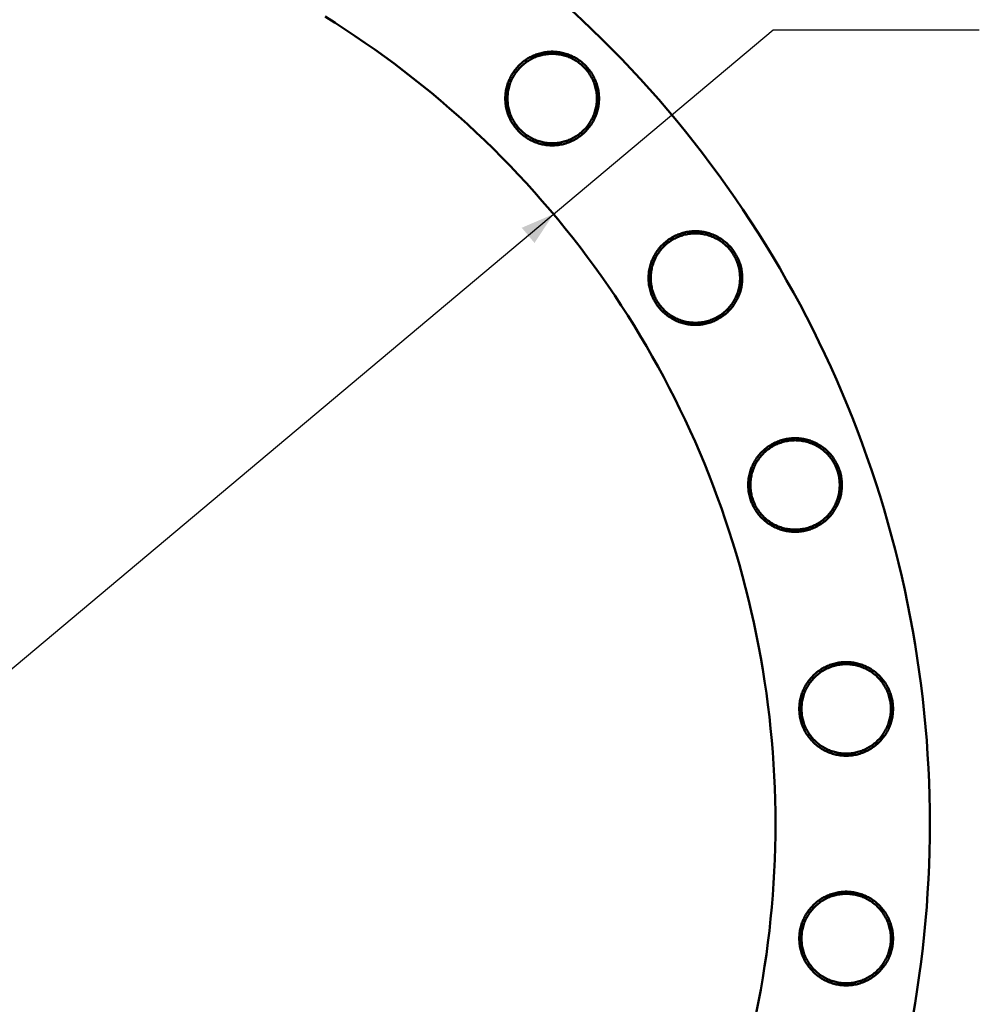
# Model space of a CAD drawing. Header units: millimetres. Extents: x 0 to 841, y 0 to 594.
# Tile 224 of 226: x 521 to 608, y 407 to 496. Entities that reach past the tile are written whole.
import ezdxf

# ---------------------------------------------------------------- set-up
doc = ezdxf.new("R2010")
doc.units = ezdxf.units.MM
doc.layers.add('COTA', color=7, linetype='CONTINUOUS', lineweight=25)
doc.layers.add('VIS', color=7, linetype='CONTINUOUS', lineweight=50)

msp = doc.modelspace()

# ---------------------------------------------------------------- linework, layer by layer
at = {"layer": 'COTA'}
for p, q in [((438.061, 367.67), (589.738, 494.941)), ((589.738, 494.941), (608.425, 494.941))]:
    msp.add_line(p, q, dxfattribs=at)
msp.add_solid([(569.821, 478.229), (566.944, 476.99), (568.101, 475.611)], dxfattribs=at)
at = {"layer": 'VIS'}
for points in [[(571.474, 496.701), (572.395, 495.846), (573.306, 494.98), (574.206, 494.103), (575.094, 493.214), (575.972, 492.315), (576.838, 491.404), (577.692, 490.483), (578.535, 489.55), (579.366, 488.608), (580.185, 487.655), (580.992, 486.692), (581.787, 485.718), (582.57, 484.735), (583.34, 483.742), (584.097, 482.74), (584.842, 481.728), (585.575, 480.707), (586.294, 479.676), (587, 478.637), (587.693, 477.589), (588.373, 476.532), (589.04, 475.467), (589.693, 474.393), (590.333, 473.312), (590.959, 472.222), (591.571, 471.125), (592.17, 470.02), (592.754, 468.907), (593.325, 467.788), (593.881, 466.661), (594.423, 465.527), (594.951, 464.387), (595.465, 463.24), (595.964, 462.087), (596.448, 460.927), (596.918, 459.762), (597.374, 458.59), (597.814, 457.414), (598.24, 456.231), (598.651, 455.044), (599.046, 453.851), (599.427, 452.653), (599.793, 451.451), (600.143, 450.244), (600.479, 449.033), (600.799, 447.818), (601.104, 446.599), (601.393, 445.376), (601.667, 444.15), (601.926, 442.92), (602.169, 441.687), (602.397, 440.452), (602.609, 439.213), (602.806, 437.972), (602.987, 436.728), (603.152, 435.483), (603.302, 434.235), (603.436, 432.985), (603.554, 431.734), (603.657, 430.482), (603.743, 429.228), (603.814, 427.974), (603.87, 426.718), (603.909, 425.462), (603.933, 424.206), (603.941, 422.949)], [(549.106, 496.135), (550.022, 495.561), (550.931, 494.977), (551.832, 494.38), (552.726, 493.773), (553.612, 493.154), (554.49, 492.525), (555.361, 491.884), (556.223, 491.232), (557.077, 490.57), (557.922, 489.897), (558.759, 489.213), (559.587, 488.519), (560.407, 487.815), (561.218, 487.1), (562.019, 486.375), (562.812, 485.641), (563.595, 484.896), (564.369, 484.141), (565.133, 483.377), (565.887, 482.603), (566.632, 481.82), (567.367, 481.028), (568.092, 480.226), (568.806, 479.416), (569.511, 478.596), (570.205, 477.768), (570.888, 476.931), (571.561, 476.085), (572.224, 475.231), (572.875, 474.369), (573.516, 473.499), (574.146, 472.62), (574.764, 471.734), (575.372, 470.841), (575.968, 469.939), (576.553, 469.03), (577.126, 468.114), (577.688, 467.191), (578.238, 466.261), (578.776, 465.324), (579.303, 464.38), (579.818, 463.43), (580.32, 462.473), (580.811, 461.51), (581.29, 460.541), (581.756, 459.566), (582.21, 458.586), (582.651, 457.599), (583.081, 456.607), (583.497, 455.61), (583.901, 454.608), (584.293, 453.601), (584.672, 452.589), (585.038, 451.572), (585.391, 450.55), (585.732, 449.525), (586.059, 448.495), (586.374, 447.461), (586.675, 446.423), (586.964, 445.382), (587.239, 444.337), (587.501, 443.288), (587.75, 442.237), (587.986, 441.182), (588.208, 440.124), (588.417, 439.064), (588.613, 438.001), (588.796, 436.936), (588.965, 435.869), (589.12, 434.799), (589.263, 433.728), (589.391, 432.655), (589.506, 431.58), (589.608, 430.504), (589.696, 429.427), (589.771, 428.349), (589.832, 427.27), (589.88, 426.191), (589.914, 425.11), (589.934, 424.03), (589.941, 422.949)], [(549.106, 496.135), (550.022, 495.561), (550.931, 494.977), (551.832, 494.38), (552.726, 493.773), (553.612, 493.154), (554.49, 492.525), (555.361, 491.884), (556.223, 491.232), (557.077, 490.57), (557.922, 489.897), (558.759, 489.213), (559.587, 488.519), (560.407, 487.815), (561.218, 487.1), (562.019, 486.375), (562.812, 485.641), (563.595, 484.896), (564.369, 484.141), (565.133, 483.377), (565.887, 482.603), (566.632, 481.82), (567.367, 481.028), (568.092, 480.226), (568.806, 479.416), (569.511, 478.596), (570.205, 477.768), (570.888, 476.931), (571.561, 476.085), (572.224, 475.231), (572.875, 474.369), (573.516, 473.499), (574.146, 472.62), (574.764, 471.734), (575.372, 470.841), (575.968, 469.939), (576.553, 469.03), (577.126, 468.114), (577.688, 467.191), (578.238, 466.261), (578.776, 465.324), (579.303, 464.38), (579.818, 463.43), (580.32, 462.473), (580.811, 461.51), (581.29, 460.541), (581.756, 459.566), (582.21, 458.586), (582.651, 457.599), (583.081, 456.607), (583.497, 455.61), (583.901, 454.608), (584.293, 453.601), (584.672, 452.589), (585.038, 451.572), (585.391, 450.55), (585.732, 449.525), (586.059, 448.495), (586.374, 447.461), (586.675, 446.423), (586.964, 445.382), (587.239, 444.337), (587.501, 443.288), (587.75, 442.237), (587.986, 441.182), (588.208, 440.124), (588.417, 439.064), (588.613, 438.001), (588.796, 436.936), (588.965, 435.869), (589.12, 434.799), (589.263, 433.728), (589.391, 432.655), (589.506, 431.58), (589.608, 430.504), (589.696, 429.427), (589.771, 428.349), (589.832, 427.27), (589.88, 426.191), (589.914, 425.11), (589.934, 424.03), (589.941, 422.949)], [(573.952, 488.71), (573.95, 488.83), (573.945, 488.951), (573.936, 489.071), (573.924, 489.19), (573.909, 489.31), (573.89, 489.428), (573.868, 489.547), (573.843, 489.664), (573.814, 489.781), (573.783, 489.897), (573.747, 490.012), (573.709, 490.126), (573.667, 490.239), (573.622, 490.35), (573.574, 490.461), (573.523, 490.57), (573.469, 490.677), (573.412, 490.783), (573.352, 490.887), (573.289, 490.989), (573.223, 491.09), (573.154, 491.189), (573.082, 491.285), (573.008, 491.38), (572.931, 491.473), (572.852, 491.563), (572.77, 491.651), (572.685, 491.737), (572.599, 491.82), (572.509, 491.901), (572.418, 491.979), (572.324, 492.054), (572.229, 492.127), (572.131, 492.197), (572.031, 492.265), (571.93, 492.329), (571.827, 492.391), (571.722, 492.449), (571.615, 492.505), (571.507, 492.558), (571.397, 492.607), (571.286, 492.654), (571.174, 492.697), (571.061, 492.737), (570.946, 492.774), (570.831, 492.807), (570.714, 492.838), (570.597, 492.865), (570.479, 492.888), (570.361, 492.909), (570.241, 492.926), (570.122, 492.939), (570.002, 492.95), (569.882, 492.956), (569.762, 492.96), (569.641, 492.96), (569.521, 492.956), (569.401, 492.95), (569.281, 492.939), (569.162, 492.926), (569.043, 492.909), (568.924, 492.888), (568.806, 492.865), (568.689, 492.838), (568.573, 492.807), (568.457, 492.774), (568.343, 492.737), (568.229, 492.697), (568.117, 492.654), (568.006, 492.607), (567.896, 492.558), (567.788, 492.505), (567.682, 492.449), (567.577, 492.391), (567.473, 492.329), (567.372, 492.265), (567.272, 492.197), (567.174, 492.127), (567.079, 492.054), (566.985, 491.979), (566.894, 491.901), (566.805, 491.82), (566.718, 491.737), (566.633, 491.651), (566.551, 491.563), (566.472, 491.473), (566.395, 491.38), (566.321, 491.285), (566.249, 491.189), (566.18, 491.09), (566.115, 490.989), (566.051, 490.887), (565.991, 490.783), (565.934, 490.677), (565.88, 490.57), (565.829, 490.461), (565.781, 490.35), (565.736, 490.239), (565.694, 490.126), (565.656, 490.012), (565.621, 489.897), (565.589, 489.781), (565.56, 489.664), (565.535, 489.547), (565.513, 489.428), (565.494, 489.31), (565.479, 489.19), (565.467, 489.071), (565.458, 488.951), (565.453, 488.83), (565.452, 488.71), (565.453, 488.59), (565.458, 488.47), (565.467, 488.35), (565.479, 488.23), (565.494, 488.111), (565.513, 487.992), (565.535, 487.874), (565.56, 487.756), (565.589, 487.639), (565.621, 487.523), (565.656, 487.408), (565.694, 487.294), (565.736, 487.181), (565.781, 487.07), (565.829, 486.96), (565.88, 486.851), (565.934, 486.743), (565.991, 486.637), (566.051, 486.533), (566.115, 486.431), (566.18, 486.33), (566.249, 486.232), (566.321, 486.135), (566.395, 486.04), (566.472, 485.948), (566.551, 485.857), (566.633, 485.769), (566.718, 485.684), (566.805, 485.601), (566.894, 485.52), (566.985, 485.442), (567.079, 485.366), (567.174, 485.293), (567.272, 485.223), (567.372, 485.156), (567.473, 485.091), (567.577, 485.03), (567.682, 484.971), (567.788, 484.915), (567.896, 484.863), (568.006, 484.813), (568.117, 484.767), (568.229, 484.723), (568.343, 484.683), (568.457, 484.646), (568.573, 484.613), (568.689, 484.583), (568.806, 484.556), (568.924, 484.532), (569.043, 484.512), (569.162, 484.495), (569.281, 484.481), (569.401, 484.471), (569.521, 484.464), (569.641, 484.461), (569.762, 484.461), (569.882, 484.464), (570.002, 484.471), (570.122, 484.481), (570.241, 484.495), (570.361, 484.512), (570.479, 484.532), (570.597, 484.556), (570.714, 484.583), (570.831, 484.613), (570.946, 484.646), (571.061, 484.683), (571.174, 484.723), (571.286, 484.767), (571.397, 484.813), (571.507, 484.863), (571.615, 484.915), (571.722, 484.971), (571.827, 485.03), (571.93, 485.091), (572.031, 485.156), (572.131, 485.223), (572.229, 485.293), (572.324, 485.366), (572.418, 485.442), (572.509, 485.52), (572.599, 485.601), (572.685, 485.684), (572.77, 485.769), (572.852, 485.857), (572.931, 485.948), (573.008, 486.04), (573.082, 486.135), (573.154, 486.232), (573.223, 486.33), (573.289, 486.431), (573.352, 486.533), (573.412, 486.637), (573.469, 486.743), (573.523, 486.851), (573.574, 486.96), (573.622, 487.07), (573.667, 487.181), (573.709, 487.294), (573.747, 487.408), (573.783, 487.523), (573.814, 487.639), (573.843, 487.756), (573.868, 487.874), (573.89, 487.992), (573.909, 488.111), (573.924, 488.23), (573.936, 488.35), (573.945, 488.47), (573.95, 488.59), (573.952, 488.71)], [(573.752, 488.71), (573.75, 488.59), (573.744, 488.47), (573.736, 488.351), (573.723, 488.231), (573.707, 488.112), (573.688, 487.994), (573.665, 487.876), (573.638, 487.759), (573.608, 487.643), (573.575, 487.527), (573.538, 487.413), (573.498, 487.3), (573.455, 487.188), (573.408, 487.078), (573.358, 486.968), (573.305, 486.861), (573.248, 486.755), (573.189, 486.651), (573.126, 486.548), (573.061, 486.448), (572.992, 486.349), (572.921, 486.253), (572.847, 486.158), (572.77, 486.066), (572.69, 485.976), (572.608, 485.889), (572.523, 485.804), (572.435, 485.722), (572.346, 485.642), (572.253, 485.565), (572.159, 485.491), (572.063, 485.42), (571.964, 485.351), (571.864, 485.286), (571.761, 485.223), (571.657, 485.163), (571.551, 485.107), (571.443, 485.054), (571.334, 485.004), (571.224, 484.957), (571.112, 484.914), (570.999, 484.874), (570.884, 484.837), (570.769, 484.803), (570.653, 484.773), (570.536, 484.747), (570.418, 484.724), (570.3, 484.705), (570.181, 484.689), (570.061, 484.676), (569.942, 484.667), (569.822, 484.662), (569.702, 484.66), (569.582, 484.662), (569.462, 484.667), (569.342, 484.676), (569.223, 484.689), (569.104, 484.705), (568.985, 484.724), (568.867, 484.747), (568.75, 484.773), (568.634, 484.803), (568.519, 484.837), (568.405, 484.874), (568.291, 484.914), (568.18, 484.957), (568.069, 485.004), (567.96, 485.054), (567.852, 485.107), (567.746, 485.163), (567.642, 485.223), (567.54, 485.286), (567.439, 485.351), (567.341, 485.42), (567.244, 485.491), (567.15, 485.565), (567.058, 485.642), (566.968, 485.722), (566.881, 485.804), (566.796, 485.889), (566.713, 485.976), (566.634, 486.066), (566.557, 486.158), (566.482, 486.253), (566.411, 486.349), (566.343, 486.448), (566.277, 486.548), (566.214, 486.651), (566.155, 486.755), (566.098, 486.861), (566.045, 486.968), (565.995, 487.078), (565.949, 487.188), (565.905, 487.3), (565.865, 487.413), (565.828, 487.527), (565.795, 487.643), (565.765, 487.759), (565.738, 487.876), (565.715, 487.994), (565.696, 488.112), (565.68, 488.231), (565.668, 488.351), (565.659, 488.47), (565.653, 488.59), (565.652, 488.71), (565.653, 488.83), (565.659, 488.95), (565.668, 489.07), (565.68, 489.189), (565.696, 489.308), (565.715, 489.427), (565.738, 489.544), (565.765, 489.661), (565.795, 489.778), (565.828, 489.893), (565.865, 490.007), (565.905, 490.12), (565.949, 490.232), (565.995, 490.343), (566.045, 490.452), (566.098, 490.56), (566.155, 490.665), (566.214, 490.77), (566.277, 490.872), (566.343, 490.973), (566.411, 491.071), (566.482, 491.168), (566.557, 491.262), (566.634, 491.354), (566.713, 491.444), (566.796, 491.531), (566.881, 491.616), (566.968, 491.698), (567.058, 491.778), (567.15, 491.855), (567.244, 491.929), (567.341, 492.001), (567.439, 492.069), (567.54, 492.135), (567.642, 492.197), (567.746, 492.257), (567.852, 492.313), (567.96, 492.367), (568.069, 492.417), (568.18, 492.463), (568.291, 492.507), (568.405, 492.547), (568.519, 492.584), (568.634, 492.617), (568.75, 492.647), (568.867, 492.673), (568.985, 492.696), (569.104, 492.716), (569.223, 492.732), (569.342, 492.744), (569.462, 492.753), (569.582, 492.758), (569.702, 492.76), (569.822, 492.758), (569.942, 492.753), (570.061, 492.744), (570.181, 492.732), (570.3, 492.716), (570.418, 492.696), (570.536, 492.673), (570.653, 492.647), (570.769, 492.617), (570.884, 492.584), (570.999, 492.547), (571.112, 492.507), (571.224, 492.463), (571.334, 492.417), (571.443, 492.367), (571.551, 492.313), (571.657, 492.257), (571.761, 492.197), (571.864, 492.135), (571.964, 492.069), (572.063, 492.001), (572.159, 491.929), (572.253, 491.855), (572.346, 491.778), (572.435, 491.698), (572.523, 491.616), (572.608, 491.531), (572.69, 491.444), (572.77, 491.354), (572.847, 491.262), (572.921, 491.168), (572.992, 491.071), (573.061, 490.973), (573.126, 490.872), (573.189, 490.77), (573.248, 490.665), (573.305, 490.56), (573.358, 490.452), (573.408, 490.343), (573.455, 490.232), (573.498, 490.12), (573.538, 490.007), (573.575, 489.893), (573.608, 489.778), (573.638, 489.661), (573.665, 489.544), (573.688, 489.427), (573.707, 489.308), (573.723, 489.189), (573.736, 489.07), (573.744, 488.95), (573.75, 488.83), (573.752, 488.71)], [(586.936, 472.428), (586.934, 472.548), (586.929, 472.669), (586.921, 472.789), (586.909, 472.908), (586.894, 473.028), (586.875, 473.146), (586.853, 473.265), (586.828, 473.382), (586.799, 473.499), (586.767, 473.615), (586.732, 473.73), (586.693, 473.844), (586.652, 473.957), (586.607, 474.069), (586.559, 474.179), (586.508, 474.288), (586.454, 474.395), (586.396, 474.501), (586.336, 474.605), (586.273, 474.708), (586.207, 474.808), (586.138, 474.907), (586.067, 475.004), (585.993, 475.098), (585.916, 475.191), (585.836, 475.281), (585.754, 475.369), (585.67, 475.455), (585.583, 475.538), (585.494, 475.619), (585.402, 475.697), (585.309, 475.772), (585.213, 475.845), (585.116, 475.915), (585.016, 475.983), (584.914, 476.047), (584.811, 476.109), (584.706, 476.167), (584.599, 476.223), (584.491, 476.276), (584.382, 476.325), (584.271, 476.372), (584.158, 476.415), (584.045, 476.455), (583.931, 476.492), (583.815, 476.526), (583.699, 476.556), (583.581, 476.583), (583.463, 476.607), (583.345, 476.627), (583.226, 476.644), (583.106, 476.657), (582.986, 476.668), (582.866, 476.674), (582.746, 476.678), (582.626, 476.678), (582.506, 476.674), (582.386, 476.668), (582.266, 476.657), (582.146, 476.644), (582.027, 476.627), (581.909, 476.607), (581.791, 476.583), (581.673, 476.556), (581.557, 476.526), (581.442, 476.492), (581.327, 476.455), (581.214, 476.415), (581.101, 476.372), (580.99, 476.325), (580.881, 476.276), (580.773, 476.223), (580.666, 476.167), (580.561, 476.109), (580.458, 476.047), (580.356, 475.983), (580.257, 475.915), (580.159, 475.845), (580.063, 475.772), (579.97, 475.697), (579.878, 475.619), (579.789, 475.538), (579.702, 475.455), (579.618, 475.369), (579.536, 475.281), (579.456, 475.191), (579.379, 475.098), (579.305, 475.004), (579.234, 474.907), (579.165, 474.808), (579.099, 474.708), (579.036, 474.605), (578.976, 474.501), (578.919, 474.395), (578.864, 474.288), (578.813, 474.179), (578.765, 474.069), (578.72, 473.957), (578.679, 473.844), (578.64, 473.73), (578.605, 473.615), (578.573, 473.499), (578.545, 473.382), (578.519, 473.265), (578.497, 473.146), (578.479, 473.028), (578.463, 472.908), (578.451, 472.789), (578.443, 472.669), (578.438, 472.548), (578.436, 472.428), (578.438, 472.308), (578.443, 472.188), (578.451, 472.068), (578.463, 471.948), (578.479, 471.829), (578.497, 471.71), (578.519, 471.592), (578.545, 471.474), (578.573, 471.357), (578.605, 471.241), (578.64, 471.126), (578.679, 471.012), (578.72, 470.9), (578.765, 470.788), (578.813, 470.678), (578.864, 470.569), (578.919, 470.461), (578.976, 470.356), (579.036, 470.251), (579.099, 470.149), (579.165, 470.048), (579.234, 469.95), (579.305, 469.853), (579.379, 469.758), (579.456, 469.666), (579.536, 469.575), (579.618, 469.487), (579.702, 469.402), (579.789, 469.319), (579.878, 469.238), (579.97, 469.16), (580.063, 469.084), (580.159, 469.011), (580.257, 468.941), (580.356, 468.874), (580.458, 468.809), (580.561, 468.748), (580.666, 468.689), (580.773, 468.633), (580.881, 468.581), (580.99, 468.531), (581.101, 468.485), (581.214, 468.441), (581.327, 468.401), (581.442, 468.365), (581.557, 468.331), (581.673, 468.301), (581.791, 468.274), (581.909, 468.25), (582.027, 468.23), (582.146, 468.213), (582.266, 468.199), (582.386, 468.189), (582.506, 468.182), (582.626, 468.179), (582.746, 468.179), (582.866, 468.182), (582.986, 468.189), (583.106, 468.199), (583.226, 468.213), (583.345, 468.23), (583.463, 468.25), (583.581, 468.274), (583.699, 468.301), (583.815, 468.331), (583.931, 468.365), (584.045, 468.401), (584.158, 468.441), (584.271, 468.485), (584.382, 468.531), (584.491, 468.581), (584.599, 468.633), (584.706, 468.689), (584.811, 468.748), (584.914, 468.809), (585.016, 468.874), (585.116, 468.941), (585.213, 469.011), (585.309, 469.084), (585.402, 469.16), (585.494, 469.238), (585.583, 469.319), (585.67, 469.402), (585.754, 469.487), (585.836, 469.575), (585.916, 469.666), (585.993, 469.758), (586.067, 469.853), (586.138, 469.95), (586.207, 470.048), (586.273, 470.149), (586.336, 470.251), (586.396, 470.356), (586.454, 470.461), (586.508, 470.569), (586.559, 470.678), (586.607, 470.788), (586.652, 470.9), (586.693, 471.012), (586.732, 471.126), (586.767, 471.241), (586.799, 471.357), (586.828, 471.474), (586.853, 471.592), (586.875, 471.71), (586.894, 471.829), (586.909, 471.948), (586.921, 472.068), (586.929, 472.188), (586.934, 472.308), (586.936, 472.428)], [(586.736, 472.428), (586.734, 472.308), (586.729, 472.188), (586.72, 472.069), (586.708, 471.949), (586.692, 471.83), (586.672, 471.712), (586.649, 471.594), (586.623, 471.477), (586.593, 471.361), (586.559, 471.245), (586.523, 471.131), (586.483, 471.018), (586.439, 470.906), (586.392, 470.796), (586.342, 470.686), (586.289, 470.579), (586.233, 470.473), (586.173, 470.369), (586.111, 470.266), (586.045, 470.166), (585.977, 470.067), (585.905, 469.971), (585.831, 469.876), (585.754, 469.784), (585.674, 469.695), (585.592, 469.607), (585.507, 469.522), (585.42, 469.44), (585.33, 469.36), (585.238, 469.283), (585.144, 469.209), (585.047, 469.138), (584.949, 469.069), (584.848, 469.004), (584.746, 468.941), (584.641, 468.882), (584.535, 468.825), (584.428, 468.772), (584.319, 468.722), (584.208, 468.675), (584.096, 468.632), (583.983, 468.592), (583.869, 468.555), (583.754, 468.521), (583.637, 468.492), (583.52, 468.465), (583.402, 468.442), (583.284, 468.423), (583.165, 468.407), (583.046, 468.394), (582.926, 468.385), (582.806, 468.38), (582.686, 468.378), (582.566, 468.38), (582.446, 468.385), (582.326, 468.394), (582.207, 468.407), (582.088, 468.423), (581.97, 468.442), (581.852, 468.465), (581.735, 468.492), (581.619, 468.521), (581.503, 468.555), (581.389, 468.592), (581.276, 468.632), (581.164, 468.675), (581.053, 468.722), (580.944, 468.772), (580.837, 468.825), (580.731, 468.882), (580.626, 468.941), (580.524, 469.004), (580.424, 469.069), (580.325, 469.138), (580.228, 469.209), (580.134, 469.283), (580.042, 469.36), (579.952, 469.44), (579.865, 469.522), (579.78, 469.607), (579.698, 469.695), (579.618, 469.784), (579.541, 469.876), (579.467, 469.971), (579.395, 470.067), (579.327, 470.166), (579.261, 470.266), (579.199, 470.369), (579.139, 470.473), (579.083, 470.579), (579.03, 470.686), (578.98, 470.796), (578.933, 470.906), (578.889, 471.018), (578.849, 471.131), (578.813, 471.245), (578.779, 471.361), (578.749, 471.477), (578.723, 471.594), (578.7, 471.712), (578.68, 471.83), (578.664, 471.949), (578.652, 472.069), (578.643, 472.188), (578.638, 472.308), (578.636, 472.428), (578.638, 472.548), (578.643, 472.668), (578.652, 472.788), (578.664, 472.907), (578.68, 473.026), (578.7, 473.145), (578.723, 473.262), (578.749, 473.38), (578.779, 473.496), (578.813, 473.611), (578.849, 473.725), (578.889, 473.838), (578.933, 473.95), (578.98, 474.061), (579.03, 474.17), (579.083, 474.278), (579.139, 474.384), (579.199, 474.488), (579.261, 474.59), (579.327, 474.691), (579.395, 474.789), (579.467, 474.886), (579.541, 474.98), (579.618, 475.072), (579.698, 475.162), (579.78, 475.249), (579.865, 475.334), (579.952, 475.416), (580.042, 475.496), (580.134, 475.573), (580.228, 475.647), (580.325, 475.719), (580.424, 475.787), (580.524, 475.853), (580.626, 475.915), (580.731, 475.975), (580.837, 476.031), (580.944, 476.085), (581.053, 476.135), (581.164, 476.181), (581.276, 476.225), (581.389, 476.265), (581.503, 476.302), (581.619, 476.335), (581.735, 476.365), (581.852, 476.391), (581.97, 476.414), (582.088, 476.434), (582.207, 476.45), (582.326, 476.462), (582.446, 476.471), (582.566, 476.476), (582.686, 476.478), (582.806, 476.476), (582.926, 476.471), (583.046, 476.462), (583.165, 476.45), (583.284, 476.434), (583.402, 476.414), (583.52, 476.391), (583.637, 476.365), (583.754, 476.335), (583.869, 476.302), (583.983, 476.265), (584.096, 476.225), (584.208, 476.181), (584.319, 476.135), (584.428, 476.085), (584.535, 476.031), (584.641, 475.975), (584.746, 475.915), (584.848, 475.853), (584.949, 475.787), (585.047, 475.719), (585.144, 475.647), (585.238, 475.573), (585.33, 475.496), (585.42, 475.416), (585.507, 475.334), (585.592, 475.249), (585.674, 475.162), (585.754, 475.072), (585.831, 474.98), (585.905, 474.886), (585.977, 474.789), (586.045, 474.691), (586.111, 474.59), (586.173, 474.488), (586.233, 474.384), (586.289, 474.278), (586.342, 474.17), (586.392, 474.061), (586.439, 473.95), (586.483, 473.838), (586.523, 473.725), (586.559, 473.611), (586.593, 473.496), (586.623, 473.38), (586.649, 473.262), (586.672, 473.145), (586.692, 473.026), (586.708, 472.907), (586.72, 472.788), (586.729, 472.668), (586.734, 472.548), (586.736, 472.428)], [(595.972, 453.665), (595.97, 453.785), (595.965, 453.906), (595.957, 454.026), (595.945, 454.145), (595.929, 454.265), (595.911, 454.383), (595.889, 454.502), (595.863, 454.619), (595.835, 454.736), (595.803, 454.852), (595.768, 454.967), (595.729, 455.081), (595.687, 455.194), (595.643, 455.305), (595.595, 455.416), (595.543, 455.525), (595.489, 455.632), (595.432, 455.738), (595.372, 455.842), (595.309, 455.944), (595.243, 456.045), (595.174, 456.144), (595.103, 456.24), (595.028, 456.335), (594.952, 456.428), (594.872, 456.518), (594.79, 456.606), (594.706, 456.692), (594.619, 456.775), (594.53, 456.856), (594.438, 456.934), (594.345, 457.009), (594.249, 457.082), (594.151, 457.152), (594.052, 457.22), (593.95, 457.284), (593.847, 457.346), (593.742, 457.404), (593.635, 457.46), (593.527, 457.513), (593.417, 457.562), (593.306, 457.609), (593.194, 457.652), (593.081, 457.692), (592.966, 457.729), (592.851, 457.762), (592.734, 457.793), (592.617, 457.82), (592.499, 457.843), (592.381, 457.864), (592.262, 457.881), (592.142, 457.894), (592.022, 457.905), (591.902, 457.911), (591.782, 457.915), (591.662, 457.915), (591.541, 457.911), (591.421, 457.905), (591.302, 457.894), (591.182, 457.881), (591.063, 457.864), (590.944, 457.843), (590.826, 457.82), (590.709, 457.793), (590.593, 457.762), (590.477, 457.729), (590.363, 457.692), (590.249, 457.652), (590.137, 457.609), (590.026, 457.562), (589.917, 457.513), (589.808, 457.46), (589.702, 457.404), (589.597, 457.346), (589.494, 457.284), (589.392, 457.22), (589.292, 457.152), (589.195, 457.082), (589.099, 457.009), (589.005, 456.934), (588.914, 456.856), (588.825, 456.775), (588.738, 456.692), (588.654, 456.606), (588.572, 456.518), (588.492, 456.428), (588.415, 456.335), (588.341, 456.24), (588.269, 456.144), (588.201, 456.045), (588.135, 455.944), (588.072, 455.842), (588.012, 455.738), (587.954, 455.632), (587.9, 455.525), (587.849, 455.416), (587.801, 455.305), (587.756, 455.194), (587.715, 455.081), (587.676, 454.967), (587.641, 454.852), (587.609, 454.736), (587.58, 454.619), (587.555, 454.502), (587.533, 454.383), (587.514, 454.265), (587.499, 454.145), (587.487, 454.026), (587.479, 453.906), (587.474, 453.785), (587.472, 453.665), (587.474, 453.545), (587.479, 453.425), (587.487, 453.305), (587.499, 453.185), (587.514, 453.066), (587.533, 452.947), (587.555, 452.829), (587.58, 452.711), (587.609, 452.594), (587.641, 452.478), (587.676, 452.363), (587.715, 452.249), (587.756, 452.137), (587.801, 452.025), (587.849, 451.915), (587.9, 451.806), (587.954, 451.698), (588.012, 451.592), (588.072, 451.488), (588.135, 451.386), (588.201, 451.285), (588.269, 451.187), (588.341, 451.09), (588.415, 450.995), (588.492, 450.903), (588.572, 450.812), (588.654, 450.724), (588.738, 450.639), (588.825, 450.556), (588.914, 450.475), (589.005, 450.397), (589.099, 450.321), (589.195, 450.248), (589.292, 450.178), (589.392, 450.111), (589.494, 450.046), (589.597, 449.985), (589.702, 449.926), (589.808, 449.87), (589.917, 449.818), (590.026, 449.768), (590.137, 449.722), (590.249, 449.678), (590.363, 449.638), (590.477, 449.601), (590.593, 449.568), (590.709, 449.538), (590.826, 449.511), (590.944, 449.487), (591.063, 449.467), (591.182, 449.45), (591.302, 449.436), (591.421, 449.426), (591.541, 449.419), (591.662, 449.416), (591.782, 449.416), (591.902, 449.419), (592.022, 449.426), (592.142, 449.436), (592.262, 449.45), (592.381, 449.467), (592.499, 449.487), (592.617, 449.511), (592.734, 449.538), (592.851, 449.568), (592.966, 449.601), (593.081, 449.638), (593.194, 449.678), (593.306, 449.722), (593.417, 449.768), (593.527, 449.818), (593.635, 449.87), (593.742, 449.926), (593.847, 449.985), (593.95, 450.046), (594.052, 450.111), (594.151, 450.178), (594.249, 450.248), (594.345, 450.321), (594.438, 450.397), (594.53, 450.475), (594.619, 450.556), (594.706, 450.639), (594.79, 450.724), (594.872, 450.812), (594.952, 450.903), (595.028, 450.995), (595.103, 451.09), (595.174, 451.187), (595.243, 451.285), (595.309, 451.386), (595.372, 451.488), (595.432, 451.592), (595.489, 451.698), (595.543, 451.806), (595.595, 451.915), (595.643, 452.025), (595.687, 452.137), (595.729, 452.249), (595.768, 452.363), (595.803, 452.478), (595.835, 452.594), (595.863, 452.711), (595.889, 452.829), (595.911, 452.947), (595.929, 453.066), (595.945, 453.185), (595.957, 453.305), (595.965, 453.425), (595.97, 453.545), (595.972, 453.665)], [(595.772, 453.665), (595.77, 453.545), (595.765, 453.425), (595.756, 453.306), (595.743, 453.186), (595.727, 453.067), (595.708, 452.949), (595.685, 452.831), (595.659, 452.714), (595.629, 452.598), (595.595, 452.482), (595.559, 452.368), (595.518, 452.255), (595.475, 452.143), (595.428, 452.033), (595.378, 451.923), (595.325, 451.816), (595.269, 451.71), (595.209, 451.606), (595.146, 451.503), (595.081, 451.403), (595.012, 451.304), (594.941, 451.208), (594.867, 451.113), (594.79, 451.021), (594.71, 450.932), (594.628, 450.844), (594.543, 450.759), (594.456, 450.677), (594.366, 450.597), (594.274, 450.52), (594.179, 450.446), (594.083, 450.375), (593.984, 450.306), (593.884, 450.241), (593.781, 450.178), (593.677, 450.118), (593.571, 450.062), (593.464, 450.009), (593.354, 449.959), (593.244, 449.912), (593.132, 449.869), (593.019, 449.829), (592.905, 449.792), (592.789, 449.758), (592.673, 449.729), (592.556, 449.702), (592.438, 449.679), (592.32, 449.66), (592.201, 449.644), (592.081, 449.631), (591.962, 449.622), (591.842, 449.617), (591.722, 449.615), (591.602, 449.617), (591.482, 449.622), (591.362, 449.631), (591.243, 449.644), (591.124, 449.66), (591.005, 449.679), (590.888, 449.702), (590.771, 449.729), (590.654, 449.758), (590.539, 449.792), (590.425, 449.829), (590.312, 449.869), (590.2, 449.912), (590.089, 449.959), (589.98, 450.009), (589.872, 450.062), (589.767, 450.118), (589.662, 450.178), (589.56, 450.241), (589.459, 450.306), (589.361, 450.375), (589.264, 450.446), (589.17, 450.52), (589.078, 450.597), (588.988, 450.677), (588.901, 450.759), (588.816, 450.844), (588.734, 450.932), (588.654, 451.021), (588.577, 451.113), (588.503, 451.208), (588.431, 451.304), (588.363, 451.403), (588.297, 451.503), (588.235, 451.606), (588.175, 451.71), (588.119, 451.816), (588.065, 451.923), (588.015, 452.033), (587.969, 452.143), (587.925, 452.255), (587.885, 452.368), (587.848, 452.482), (587.815, 452.598), (587.785, 452.714), (587.759, 452.831), (587.736, 452.949), (587.716, 453.067), (587.7, 453.186), (587.688, 453.306), (587.679, 453.425), (587.674, 453.545), (587.672, 453.665), (587.674, 453.785), (587.679, 453.905), (587.688, 454.025), (587.7, 454.144), (587.716, 454.263), (587.736, 454.382), (587.759, 454.499), (587.785, 454.616), (587.815, 454.733), (587.848, 454.848), (587.885, 454.962), (587.925, 455.075), (587.969, 455.187), (588.015, 455.298), (588.065, 455.407), (588.119, 455.515), (588.175, 455.621), (588.235, 455.725), (588.297, 455.827), (588.363, 455.928), (588.431, 456.026), (588.503, 456.123), (588.577, 456.217), (588.654, 456.309), (588.734, 456.399), (588.816, 456.486), (588.901, 456.571), (588.988, 456.653), (589.078, 456.733), (589.17, 456.81), (589.264, 456.884), (589.361, 456.956), (589.459, 457.024), (589.56, 457.09), (589.662, 457.152), (589.767, 457.212), (589.872, 457.268), (589.98, 457.322), (590.089, 457.372), (590.2, 457.418), (590.312, 457.462), (590.425, 457.502), (590.539, 457.539), (590.654, 457.572), (590.771, 457.602), (590.888, 457.628), (591.005, 457.651), (591.124, 457.671), (591.243, 457.687), (591.362, 457.699), (591.482, 457.708), (591.602, 457.713), (591.722, 457.715), (591.842, 457.713), (591.962, 457.708), (592.081, 457.699), (592.201, 457.687), (592.32, 457.671), (592.438, 457.651), (592.556, 457.628), (592.673, 457.602), (592.789, 457.572), (592.905, 457.539), (593.019, 457.502), (593.132, 457.462), (593.244, 457.418), (593.354, 457.372), (593.464, 457.322), (593.571, 457.268), (593.677, 457.212), (593.781, 457.152), (593.884, 457.09), (593.984, 457.024), (594.083, 456.956), (594.179, 456.884), (594.274, 456.81), (594.366, 456.733), (594.456, 456.653), (594.543, 456.571), (594.628, 456.486), (594.71, 456.399), (594.79, 456.309), (594.867, 456.217), (594.941, 456.123), (595.012, 456.026), (595.081, 455.928), (595.146, 455.827), (595.209, 455.725), (595.269, 455.621), (595.325, 455.515), (595.378, 455.407), (595.428, 455.298), (595.475, 455.187), (595.518, 455.075), (595.559, 454.962), (595.595, 454.848), (595.629, 454.733), (595.659, 454.616), (595.685, 454.499), (595.708, 454.382), (595.727, 454.263), (595.743, 454.144), (595.756, 454.025), (595.765, 453.905), (595.77, 453.785), (595.772, 453.665)], [(600.606, 433.362), (600.604, 433.482), (600.599, 433.602), (600.591, 433.722), (600.579, 433.842), (600.563, 433.961), (600.545, 434.08), (600.523, 434.198), (600.497, 434.316), (600.469, 434.433), (600.437, 434.549), (600.402, 434.664), (600.363, 434.778), (600.321, 434.891), (600.277, 435.002), (600.229, 435.113), (600.178, 435.221), (600.123, 435.329), (600.066, 435.435), (600.006, 435.539), (599.943, 435.641), (599.877, 435.742), (599.808, 435.841), (599.737, 435.937), (599.663, 436.032), (599.586, 436.124), (599.506, 436.215), (599.424, 436.303), (599.34, 436.388), (599.253, 436.472), (599.164, 436.552), (599.072, 436.63), (598.979, 436.706), (598.883, 436.779), (598.785, 436.849), (598.686, 436.916), (598.584, 436.981), (598.481, 437.043), (598.376, 437.101), (598.269, 437.157), (598.161, 437.21), (598.052, 437.259), (597.941, 437.305), (597.828, 437.349), (597.715, 437.389), (597.6, 437.426), (597.485, 437.459), (597.369, 437.49), (597.251, 437.517), (597.133, 437.54), (597.015, 437.561), (596.896, 437.578), (596.776, 437.591), (596.656, 437.601), (596.536, 437.608), (596.416, 437.612), (596.296, 437.612), (596.176, 437.608), (596.055, 437.601), (595.936, 437.591), (595.816, 437.578), (595.697, 437.561), (595.578, 437.54), (595.461, 437.517), (595.343, 437.49), (595.227, 437.459), (595.111, 437.426), (594.997, 437.389), (594.884, 437.349), (594.771, 437.305), (594.66, 437.259), (594.551, 437.21), (594.443, 437.157), (594.336, 437.101), (594.231, 437.043), (594.128, 436.981), (594.026, 436.916), (593.926, 436.849), (593.829, 436.779), (593.733, 436.706), (593.639, 436.63), (593.548, 436.552), (593.459, 436.472), (593.372, 436.388), (593.288, 436.303), (593.206, 436.215), (593.126, 436.124), (593.049, 436.032), (592.975, 435.937), (592.904, 435.841), (592.835, 435.742), (592.769, 435.641), (592.706, 435.539), (592.646, 435.435), (592.588, 435.329), (592.534, 435.221), (592.483, 435.113), (592.435, 435.002), (592.39, 434.891), (592.349, 434.778), (592.31, 434.664), (592.275, 434.549), (592.243, 434.433), (592.214, 434.316), (592.189, 434.198), (592.167, 434.08), (592.148, 433.961), (592.133, 433.842), (592.121, 433.722), (592.113, 433.602), (592.108, 433.482), (592.106, 433.362), (592.108, 433.242), (592.113, 433.121), (592.121, 433.002), (592.133, 432.882), (592.148, 432.763), (592.167, 432.644), (592.189, 432.525), (592.214, 432.408), (592.243, 432.291), (592.275, 432.175), (592.31, 432.06), (592.349, 431.946), (592.39, 431.833), (592.435, 431.722), (592.483, 431.611), (592.534, 431.502), (592.588, 431.395), (592.646, 431.289), (592.706, 431.185), (592.769, 431.083), (592.835, 430.982), (592.904, 430.883), (592.975, 430.787), (593.049, 430.692), (593.126, 430.6), (593.206, 430.509), (593.288, 430.421), (593.372, 430.336), (593.459, 430.252), (593.548, 430.172), (593.639, 430.093), (593.733, 430.018), (593.829, 429.945), (593.926, 429.875), (594.026, 429.807), (594.128, 429.743), (594.231, 429.681), (594.336, 429.623), (594.443, 429.567), (594.551, 429.514), (594.66, 429.465), (594.771, 429.418), (594.884, 429.375), (594.997, 429.335), (595.111, 429.298), (595.227, 429.265), (595.343, 429.234), (595.461, 429.207), (595.578, 429.184), (595.697, 429.163), (595.816, 429.146), (595.936, 429.133), (596.055, 429.123), (596.176, 429.116), (596.296, 429.112), (596.416, 429.112), (596.536, 429.116), (596.656, 429.123), (596.776, 429.133), (596.896, 429.146), (597.015, 429.163), (597.133, 429.184), (597.251, 429.207), (597.369, 429.234), (597.485, 429.265), (597.6, 429.298), (597.715, 429.335), (597.828, 429.375), (597.941, 429.418), (598.052, 429.465), (598.161, 429.514), (598.269, 429.567), (598.376, 429.623), (598.481, 429.681), (598.584, 429.743), (598.686, 429.807), (598.785, 429.875), (598.883, 429.945), (598.979, 430.018), (599.072, 430.093), (599.164, 430.172), (599.253, 430.252), (599.34, 430.336), (599.424, 430.421), (599.506, 430.509), (599.586, 430.6), (599.663, 430.692), (599.737, 430.787), (599.808, 430.883), (599.877, 430.982), (599.943, 431.083), (600.006, 431.185), (600.066, 431.289), (600.123, 431.395), (600.178, 431.502), (600.229, 431.611), (600.277, 431.722), (600.321, 431.833), (600.363, 431.946), (600.402, 432.06), (600.437, 432.175), (600.469, 432.291), (600.497, 432.408), (600.523, 432.525), (600.545, 432.644), (600.563, 432.763), (600.579, 432.882), (600.591, 433.002), (600.599, 433.121), (600.604, 433.242), (600.606, 433.362)], [(600.406, 433.362), (600.404, 433.242), (600.399, 433.122), (600.39, 433.002), (600.377, 432.883), (600.362, 432.764), (600.342, 432.646), (600.319, 432.528), (600.293, 432.411), (600.263, 432.294), (600.229, 432.179), (600.193, 432.065), (600.152, 431.952), (600.109, 431.84), (600.062, 431.729), (600.012, 431.62), (599.959, 431.513), (599.903, 431.407), (599.843, 431.302), (599.781, 431.2), (599.715, 431.099), (599.646, 431.001), (599.575, 430.904), (599.501, 430.81), (599.424, 430.718), (599.344, 430.628), (599.262, 430.541), (599.177, 430.456), (599.09, 430.374), (599, 430.294), (598.908, 430.217), (598.813, 430.143), (598.717, 430.071), (598.618, 430.003), (598.518, 429.937), (598.415, 429.875), (598.311, 429.815), (598.205, 429.759), (598.098, 429.706), (597.989, 429.656), (597.878, 429.609), (597.766, 429.565), (597.653, 429.525), (597.539, 429.489), (597.423, 429.455), (597.307, 429.425), (597.19, 429.399), (597.072, 429.376), (596.954, 429.356), (596.835, 429.34), (596.716, 429.328), (596.596, 429.319), (596.476, 429.314), (596.356, 429.312), (596.236, 429.314), (596.116, 429.319), (595.996, 429.328), (595.877, 429.34), (595.758, 429.356), (595.64, 429.376), (595.522, 429.399), (595.405, 429.425), (595.288, 429.455), (595.173, 429.489), (595.059, 429.525), (594.946, 429.565), (594.834, 429.609), (594.723, 429.656), (594.614, 429.706), (594.507, 429.759), (594.401, 429.815), (594.296, 429.875), (594.194, 429.937), (594.093, 430.003), (593.995, 430.071), (593.898, 430.143), (593.804, 430.217), (593.712, 430.294), (593.622, 430.374), (593.535, 430.456), (593.45, 430.541), (593.368, 430.628), (593.288, 430.718), (593.211, 430.81), (593.137, 430.904), (593.065, 431.001), (592.997, 431.099), (592.931, 431.2), (592.869, 431.302), (592.809, 431.407), (592.753, 431.513), (592.7, 431.62), (592.65, 431.729), (592.603, 431.84), (592.559, 431.952), (592.519, 432.065), (592.482, 432.179), (592.449, 432.294), (592.419, 432.411), (592.393, 432.528), (592.37, 432.646), (592.35, 432.764), (592.334, 432.883), (592.322, 433.002), (592.313, 433.122), (592.308, 433.242), (592.306, 433.362), (592.308, 433.482), (592.313, 433.602), (592.322, 433.722), (592.334, 433.841), (592.35, 433.96), (592.37, 434.078), (592.393, 434.196), (592.419, 434.313), (592.449, 434.429), (592.482, 434.545), (592.519, 434.659), (592.559, 434.772), (592.603, 434.884), (592.65, 434.995), (592.7, 435.104), (592.753, 435.211), (592.809, 435.317), (592.869, 435.421), (592.931, 435.524), (592.997, 435.624), (593.065, 435.723), (593.137, 435.819), (593.211, 435.914), (593.288, 436.006), (593.368, 436.096), (593.45, 436.183), (593.535, 436.268), (593.622, 436.35), (593.712, 436.43), (593.804, 436.507), (593.898, 436.581), (593.995, 436.653), (594.093, 436.721), (594.194, 436.787), (594.296, 436.849), (594.401, 436.909), (594.507, 436.965), (594.614, 437.018), (594.723, 437.068), (594.834, 437.115), (594.946, 437.158), (595.059, 437.199), (595.173, 437.235), (595.288, 437.269), (595.405, 437.299), (595.522, 437.325), (595.64, 437.348), (595.758, 437.368), (595.877, 437.384), (595.996, 437.396), (596.116, 437.405), (596.236, 437.41), (596.356, 437.412), (596.476, 437.41), (596.596, 437.405), (596.716, 437.396), (596.835, 437.384), (596.954, 437.368), (597.072, 437.348), (597.19, 437.325), (597.307, 437.299), (597.423, 437.269), (597.539, 437.235), (597.653, 437.199), (597.766, 437.158), (597.878, 437.115), (597.989, 437.068), (598.098, 437.018), (598.205, 436.965), (598.311, 436.909), (598.415, 436.849), (598.518, 436.787), (598.618, 436.721), (598.717, 436.653), (598.813, 436.581), (598.908, 436.507), (599, 436.43), (599.09, 436.35), (599.177, 436.268), (599.262, 436.183), (599.344, 436.096), (599.424, 436.006), (599.501, 435.914), (599.575, 435.819), (599.646, 435.723), (599.715, 435.624), (599.781, 435.524), (599.843, 435.421), (599.903, 435.317), (599.959, 435.211), (600.012, 435.104), (600.062, 434.995), (600.109, 434.884), (600.152, 434.772), (600.193, 434.659), (600.229, 434.545), (600.263, 434.429), (600.293, 434.313), (600.319, 434.196), (600.342, 434.078), (600.362, 433.96), (600.377, 433.841), (600.39, 433.722), (600.399, 433.602), (600.404, 433.482), (600.406, 433.362)], [(589.941, 422.949), (589.934, 421.869), (589.914, 420.788), (589.88, 419.708), (589.832, 418.628), (589.771, 417.549), (589.696, 416.471), (589.608, 415.394), (589.506, 414.318), (589.391, 413.244), (589.263, 412.171), (589.12, 411.099), (588.965, 410.03), (588.796, 408.962), (588.613, 407.897), (588.417, 406.834), (588.208, 405.774)], [(589.941, 422.949), (589.934, 421.869), (589.914, 420.788), (589.88, 419.708), (589.832, 418.628), (589.771, 417.549), (589.696, 416.471), (589.608, 415.394), (589.506, 414.318), (589.391, 413.244), (589.263, 412.171), (589.12, 411.099), (588.965, 410.03), (588.796, 408.962), (588.613, 407.897), (588.417, 406.834), (588.208, 405.774)], [(603.941, 422.949), (603.933, 421.693), (603.909, 420.436), (603.87, 419.18), (603.814, 417.925), (603.743, 416.67), (603.657, 415.417), (603.554, 414.164), (603.436, 412.913), (603.302, 411.664), (603.152, 410.416), (602.987, 409.17), (602.806, 407.927), (602.609, 406.686), (602.397, 405.447)], [(600.606, 412.537), (600.604, 412.657), (600.599, 412.777), (600.591, 412.897), (600.579, 413.017), (600.563, 413.136), (600.545, 413.255), (600.523, 413.373), (600.497, 413.491), (600.469, 413.607), (600.437, 413.723), (600.402, 413.838), (600.363, 413.952), (600.321, 414.065), (600.277, 414.177), (600.229, 414.287), (600.178, 414.396), (600.123, 414.503), (600.066, 414.609), (600.006, 414.713), (599.943, 414.816), (599.877, 414.916), (599.808, 415.015), (599.737, 415.112), (599.663, 415.206), (599.586, 415.299), (599.506, 415.389), (599.424, 415.477), (599.34, 415.563), (599.253, 415.646), (599.164, 415.727), (599.072, 415.805), (598.979, 415.881), (598.883, 415.954), (598.785, 416.024), (598.686, 416.091), (598.584, 416.156), (598.481, 416.217), (598.376, 416.276), (598.269, 416.331), (598.161, 416.384), (598.052, 416.434), (597.941, 416.48), (597.828, 416.523), (597.715, 416.563), (597.6, 416.6), (597.485, 416.634), (597.369, 416.664), (597.251, 416.691), (597.133, 416.715), (597.015, 416.735), (596.896, 416.752), (596.776, 416.766), (596.656, 416.776), (596.536, 416.783), (596.416, 416.786), (596.296, 416.786), (596.176, 416.783), (596.055, 416.776), (595.936, 416.766), (595.816, 416.752), (595.697, 416.735), (595.578, 416.715), (595.461, 416.691), (595.343, 416.664), (595.227, 416.634), (595.111, 416.6), (594.997, 416.563), (594.884, 416.523), (594.771, 416.48), (594.66, 416.434), (594.551, 416.384), (594.443, 416.331), (594.336, 416.276), (594.231, 416.217), (594.128, 416.156), (594.026, 416.091), (593.926, 416.024), (593.829, 415.954), (593.733, 415.881), (593.639, 415.805), (593.548, 415.727), (593.459, 415.646), (593.372, 415.563), (593.288, 415.477), (593.206, 415.389), (593.126, 415.299), (593.049, 415.206), (592.975, 415.112), (592.904, 415.015), (592.835, 414.916), (592.769, 414.816), (592.706, 414.713), (592.646, 414.609), (592.588, 414.503), (592.534, 414.396), (592.483, 414.287), (592.435, 414.177), (592.39, 414.065), (592.349, 413.952), (592.31, 413.838), (592.275, 413.723), (592.243, 413.607), (592.214, 413.491), (592.189, 413.373), (592.167, 413.255), (592.148, 413.136), (592.133, 413.017), (592.121, 412.897), (592.113, 412.777), (592.108, 412.657), (592.106, 412.537), (592.108, 412.416), (592.113, 412.296), (592.121, 412.176), (592.133, 412.056), (592.148, 411.937), (592.167, 411.818), (592.189, 411.7), (592.214, 411.582), (592.243, 411.466), (592.275, 411.35), (592.31, 411.235), (592.349, 411.121), (592.39, 411.008), (592.435, 410.896), (592.483, 410.786), (592.534, 410.677), (592.588, 410.57), (592.646, 410.464), (592.706, 410.36), (592.769, 410.257), (592.835, 410.157), (592.904, 410.058), (592.975, 409.961), (593.049, 409.867), (593.126, 409.774), (593.206, 409.684), (593.288, 409.596), (593.372, 409.51), (593.459, 409.427), (593.548, 409.346), (593.639, 409.268), (593.733, 409.192), (593.829, 409.12), (593.926, 409.049), (594.026, 408.982), (594.128, 408.918), (594.231, 408.856), (594.336, 408.797), (594.443, 408.742), (594.551, 408.689), (594.66, 408.639), (594.771, 408.593), (594.884, 408.55), (594.997, 408.51), (595.111, 408.473), (595.227, 408.439), (595.343, 408.409), (595.461, 408.382), (595.578, 408.358), (595.697, 408.338), (595.816, 408.321), (595.936, 408.307), (596.055, 408.297), (596.176, 408.29), (596.296, 408.287), (596.416, 408.287), (596.536, 408.29), (596.656, 408.297), (596.776, 408.307), (596.896, 408.321), (597.015, 408.338), (597.133, 408.358), (597.251, 408.382), (597.369, 408.409), (597.485, 408.439), (597.6, 408.473), (597.715, 408.51), (597.828, 408.55), (597.941, 408.593), (598.052, 408.639), (598.161, 408.689), (598.269, 408.742), (598.376, 408.797), (598.481, 408.856), (598.584, 408.918), (598.686, 408.982), (598.785, 409.049), (598.883, 409.12), (598.979, 409.192), (599.072, 409.268), (599.164, 409.346), (599.253, 409.427), (599.34, 409.51), (599.424, 409.596), (599.506, 409.684), (599.586, 409.774), (599.663, 409.867), (599.737, 409.961), (599.808, 410.058), (599.877, 410.157), (599.943, 410.257), (600.006, 410.36), (600.066, 410.464), (600.123, 410.57), (600.178, 410.677), (600.229, 410.786), (600.277, 410.896), (600.321, 411.008), (600.363, 411.121), (600.402, 411.235), (600.437, 411.35), (600.469, 411.466), (600.497, 411.582), (600.523, 411.7), (600.545, 411.818), (600.563, 411.937), (600.579, 412.056), (600.591, 412.176), (600.599, 412.296), (600.604, 412.416), (600.606, 412.537)], [(600.406, 412.537), (600.404, 412.417), (600.399, 412.297), (600.39, 412.177), (600.377, 412.058), (600.362, 411.939), (600.342, 411.82), (600.319, 411.702), (600.293, 411.585), (600.263, 411.469), (600.229, 411.354), (600.193, 411.239), (600.152, 411.126), (600.109, 411.014), (600.062, 410.904), (600.012, 410.795), (599.959, 410.687), (599.903, 410.581), (599.843, 410.477), (599.781, 410.375), (599.715, 410.274), (599.646, 410.175), (599.575, 410.079), (599.501, 409.985), (599.424, 409.893), (599.344, 409.803), (599.262, 409.716), (599.177, 409.631), (599.09, 409.548), (599, 409.469), (598.908, 409.392), (598.813, 409.317), (598.717, 409.246), (598.618, 409.177), (598.518, 409.112), (598.415, 409.049), (598.311, 408.99), (598.205, 408.933), (598.098, 408.88), (597.989, 408.83), (597.878, 408.783), (597.766, 408.74), (597.653, 408.7), (597.539, 408.663), (597.423, 408.63), (597.307, 408.6), (597.19, 408.573), (597.072, 408.55), (596.954, 408.531), (596.835, 408.515), (596.716, 408.503), (596.596, 408.494), (596.476, 408.488), (596.356, 408.487), (596.236, 408.488), (596.116, 408.494), (595.996, 408.503), (595.877, 408.515), (595.758, 408.531), (595.64, 408.55), (595.522, 408.573), (595.405, 408.6), (595.288, 408.63), (595.173, 408.663), (595.059, 408.7), (594.946, 408.74), (594.834, 408.783), (594.723, 408.83), (594.614, 408.88), (594.507, 408.933), (594.401, 408.99), (594.296, 409.049), (594.194, 409.112), (594.093, 409.177), (593.995, 409.246), (593.898, 409.317), (593.804, 409.392), (593.712, 409.469), (593.622, 409.548), (593.535, 409.631), (593.45, 409.716), (593.368, 409.803), (593.288, 409.893), (593.211, 409.985), (593.137, 410.079), (593.065, 410.175), (592.997, 410.274), (592.931, 410.375), (592.869, 410.477), (592.809, 410.581), (592.753, 410.687), (592.7, 410.795), (592.65, 410.904), (592.603, 411.014), (592.559, 411.126), (592.519, 411.239), (592.482, 411.354), (592.449, 411.469), (592.419, 411.585), (592.393, 411.702), (592.37, 411.82), (592.35, 411.939), (592.334, 412.058), (592.322, 412.177), (592.313, 412.297), (592.308, 412.417), (592.306, 412.537), (592.308, 412.657), (592.313, 412.776), (592.322, 412.896), (592.334, 413.016), (592.35, 413.135), (592.37, 413.253), (592.393, 413.371), (592.419, 413.488), (592.449, 413.604), (592.482, 413.719), (592.519, 413.834), (592.559, 413.947), (592.603, 414.059), (592.65, 414.169), (592.7, 414.278), (592.753, 414.386), (592.809, 414.492), (592.869, 414.596), (592.931, 414.699), (592.997, 414.799), (593.065, 414.898), (593.137, 414.994), (593.211, 415.088), (593.288, 415.18), (593.368, 415.27), (593.45, 415.358), (593.535, 415.442), (593.622, 415.525), (593.712, 415.604), (593.804, 415.681), (593.898, 415.756), (593.995, 415.827), (594.093, 415.896), (594.194, 415.961), (594.296, 416.024), (594.401, 416.083), (594.507, 416.14), (594.614, 416.193), (594.723, 416.243), (594.834, 416.29), (594.946, 416.333), (595.059, 416.373), (595.173, 416.41), (595.288, 416.443), (595.405, 416.473), (595.522, 416.5), (595.64, 416.523), (595.758, 416.542), (595.877, 416.558), (595.996, 416.571), (596.116, 416.579), (596.236, 416.585), (596.356, 416.587), (596.476, 416.585), (596.596, 416.579), (596.716, 416.571), (596.835, 416.558), (596.954, 416.542), (597.072, 416.523), (597.19, 416.5), (597.307, 416.473), (597.423, 416.443), (597.539, 416.41), (597.653, 416.373), (597.766, 416.333), (597.878, 416.29), (597.989, 416.243), (598.098, 416.193), (598.205, 416.14), (598.311, 416.083), (598.415, 416.024), (598.518, 415.961), (598.618, 415.896), (598.717, 415.827), (598.813, 415.756), (598.908, 415.681), (599, 415.604), (599.09, 415.525), (599.177, 415.442), (599.262, 415.358), (599.344, 415.27), (599.424, 415.18), (599.501, 415.088), (599.575, 414.994), (599.646, 414.898), (599.715, 414.799), (599.781, 414.699), (599.843, 414.596), (599.903, 414.492), (599.959, 414.386), (600.012, 414.278), (600.062, 414.169), (600.109, 414.059), (600.152, 413.947), (600.193, 413.834), (600.229, 413.719), (600.263, 413.604), (600.293, 413.488), (600.319, 413.371), (600.342, 413.253), (600.362, 413.135), (600.377, 413.016), (600.39, 412.896), (600.399, 412.776), (600.404, 412.657), (600.406, 412.537)]]:
    msp.add_lwpolyline(points, dxfattribs=at)

doc.saveas('drawing.dxf')
